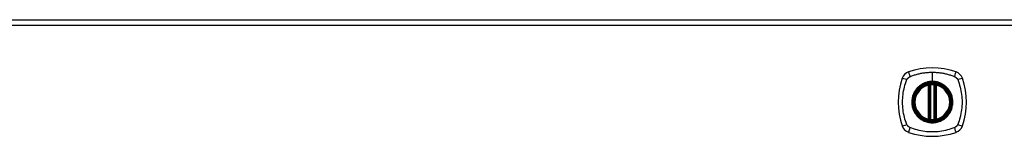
# Model space of a CAD drawing. Header units: inches. Extents: x 19 to 626, y 56 to 294.
# Tile 187 of 203: x 285 to 302, y 197 to 199. Entities that reach past the tile are written whole.
import ezdxf

# ---------------------------------------------------------------- set-up
doc = ezdxf.new("R2010")
doc.units = ezdxf.units.IN
doc.header["$MEASUREMENT"] = 0
doc.layers.add('Visible Edges(ANSI)', color=7, linetype='Continuous', lineweight=25)
doc.layers.add('Visible Tangent Edges(ANSI)', color=7, linetype='Continuous', lineweight=25)

msp = doc.modelspace()

# ---------------------------------------------------------------- linework, layer by layer
at = {"layer": 'Visible Edges(ANSI)'}
for p, q in [((268.291, 198.988), (333.896, 198.988)), ((301.035, 197.272), (301.035, 197.857)), ((301.055, 197.268), (301.055, 197.861)), ((301.133, 197.861), (301.133, 197.268)), ((301.153, 197.857), (301.153, 197.272))]:
    msp.add_line(p, q, dxfattribs=at)
at = {"layer": 'Visible Edges(ANSI)', "flags": 128}
for points in [[(301.065, 197.876), (301.064, 197.876), (301.062, 197.876), (301.061, 197.876), (301.059, 197.875), (301.057, 197.875), (301.056, 197.875), (301.054, 197.875), (301.053, 197.875), (301.052, 197.875), (301.05, 197.874), (301.049, 197.874), (301.048, 197.874), (301.047, 197.874), (301.046, 197.874), (301.045, 197.874), (301.044, 197.873), (301.043, 197.873), (301.043, 197.873), (301.042, 197.873), (301.042, 197.873), (301.041, 197.873), (301.041, 197.873), (301.041, 197.873), (301.041, 197.873)], [(301.147, 197.873), (301.147, 197.873), (301.147, 197.873), (301.147, 197.873), (301.146, 197.873), (301.146, 197.873), (301.145, 197.873), (301.145, 197.873), (301.144, 197.873), (301.143, 197.874), (301.142, 197.874), (301.141, 197.874), (301.14, 197.874), (301.139, 197.874), (301.138, 197.874), (301.136, 197.875), (301.135, 197.875), (301.133, 197.875), (301.132, 197.875), (301.13, 197.875), (301.129, 197.875), (301.127, 197.876), (301.126, 197.876), (301.124, 197.876), (301.123, 197.876)], [(301.041, 197.256), (301.041, 197.256), (301.041, 197.256), (301.041, 197.256), (301.042, 197.256), (301.042, 197.256), (301.043, 197.256), (301.043, 197.256), (301.044, 197.255), (301.045, 197.255), (301.046, 197.255), (301.047, 197.255), (301.048, 197.255), (301.049, 197.255), (301.05, 197.254), (301.052, 197.254), (301.053, 197.254), (301.054, 197.254), (301.056, 197.254), (301.057, 197.254), (301.059, 197.253), (301.061, 197.253), (301.062, 197.253), (301.064, 197.253), (301.065, 197.253)], [(301.123, 197.253), (301.124, 197.253), (301.126, 197.253), (301.127, 197.253), (301.129, 197.253), (301.13, 197.254), (301.132, 197.254), (301.133, 197.254), (301.135, 197.254), (301.136, 197.254), (301.138, 197.254), (301.139, 197.255), (301.14, 197.255), (301.141, 197.255), (301.142, 197.255), (301.143, 197.255), (301.144, 197.255), (301.145, 197.256), (301.145, 197.256), (301.146, 197.256), (301.146, 197.256), (301.147, 197.256), (301.147, 197.256), (301.147, 197.256), (301.147, 197.256)]]:
    msp.add_lwpolyline(points, dxfattribs=at)
at = {"layer": 'Visible Edges(ANSI)'}
for radius in [0.32, 0.315]:
    msp.add_circle((301.094, 197.564), radius, dxfattribs=at)
for centre, radius, start, end in [((300.739, 197.919), 0.177, 108.7722, 161.2278), ((301.094, 196.875), 1.28, 71.2278, 108.7722), ((301.449, 197.919), 0.177, 18.7722, 71.2278), ((301.783, 197.564), 1.28, 161.2278, 198.7722), ((300.405, 197.564), 1.28, 341.2278, 18.7722), ((301.094, 197.564), 0.313, 103.6344, 256.3656), ((301.094, 197.564), 0.313, 99.784, 103.6344), ((301.023, 197.857), 0.0118, 0, 103.6344), ((301.043, 197.861), 0.0118, 0, 99.784), ((301.094, 197.564), 0.313, 84.7499, 95.2501), ((301.145, 197.861), 0.0118, 80.216, 180), ((301.094, 197.564), 0.313, 76.3656, 80.216), ((301.165, 197.857), 0.0118, 76.3656, 180), ((301.094, 197.564), 0.313, 283.6344, 76.3656), ((301.023, 197.272), 0.0118, 256.3656, 0), ((301.094, 197.564), 0.313, 256.3656, 260.216), ((301.043, 197.268), 0.0118, 260.216, 0), ((301.094, 197.564), 0.313, 264.7499, 275.2501), ((301.145, 197.268), 0.0118, 180, 279.784), ((301.094, 197.564), 0.313, 279.784, 283.6344), ((301.165, 197.272), 0.0118, 180, 283.6344), ((300.739, 197.21), 0.177, 198.7722, 251.2278), ((301.449, 197.21), 0.177, 288.7722, 341.2278), ((301.094, 198.253), 1.28, 251.2278, 288.7722)]:
    msp.add_arc(centre, radius, start, end, dxfattribs=at)
at = {"layer": 'Visible Tangent Edges(ANSI)'}
for p, q in [((333.896, 198.889), (268.291, 198.889)), ((301.094, 198.081), (301.094, 197.921)), ((301.094, 197.917), (301.094, 197.921)), ((301.023, 197.857), (301.02, 197.869)), ((301.023, 197.857), (301.035, 197.857)), ((301.023, 197.857), (301.023, 197.272)), ((301.035, 197.857), (301.045, 197.857)), ((301.041, 197.873), (301.042, 197.867)), ((301.045, 197.861), (301.055, 197.861)), ((301.045, 197.272), (301.045, 197.857)), ((301.066, 197.864), (301.065, 197.876)), ((301.066, 197.265), (301.066, 197.864)), ((301.122, 197.864), (301.123, 197.876)), ((301.122, 197.864), (301.122, 197.265)), ((301.133, 197.861), (301.143, 197.861)), ((301.143, 197.857), (301.153, 197.857)), ((301.143, 197.857), (301.143, 197.272)), ((301.146, 197.867), (301.147, 197.873)), ((301.153, 197.857), (301.165, 197.857)), ((301.168, 197.869), (301.165, 197.857)), ((301.165, 197.272), (301.165, 197.857)), ((301.02, 197.26), (301.023, 197.272)), ((301.035, 197.272), (301.023, 197.272)), ((301.045, 197.272), (301.035, 197.272)), ((301.042, 197.262), (301.041, 197.256)), ((301.055, 197.268), (301.045, 197.268)), ((301.065, 197.253), (301.066, 197.265)), ((301.123, 197.253), (301.122, 197.265)), ((301.143, 197.268), (301.133, 197.268)), ((301.153, 197.272), (301.143, 197.272)), ((301.147, 197.256), (301.146, 197.262)), ((301.165, 197.272), (301.153, 197.272)), ((301.165, 197.272), (301.168, 197.26))]:
    msp.add_line(p, q, dxfattribs=at)
at = {"layer": 'Visible Tangent Edges(ANSI)', "flags": 128}
for points in [[(300.705, 198.004), (300.724, 198.013), (300.739, 198.018), (300.754, 198.023), (300.77, 198.029), (300.786, 198.034), (300.801, 198.038), (300.817, 198.043), (300.833, 198.047), (300.849, 198.051), (300.865, 198.055), (300.881, 198.058), (300.897, 198.062), (300.914, 198.065), (300.93, 198.068), (300.946, 198.07), (300.962, 198.072), (300.979, 198.074), (300.995, 198.076), (301.012, 198.078), (301.028, 198.079), (301.044, 198.08), (301.061, 198.08), (301.077, 198.081), (301.094, 198.081)], [(301.094, 198.081), (301.111, 198.081), (301.127, 198.08), (301.144, 198.08), (301.16, 198.079), (301.176, 198.078), (301.193, 198.076), (301.209, 198.074), (301.226, 198.072), (301.242, 198.07), (301.258, 198.068), (301.275, 198.065), (301.291, 198.062), (301.307, 198.058), (301.323, 198.055), (301.339, 198.051), (301.355, 198.047), (301.371, 198.043), (301.387, 198.038), (301.402, 198.034), (301.418, 198.029), (301.434, 198.024), (301.449, 198.018), (301.464, 198.013), (301.483, 198.004)], [(300.654, 197.176), (300.64, 197.209), (300.63, 197.24), (300.62, 197.272), (300.611, 197.303), (300.604, 197.335), (300.597, 197.368), (300.591, 197.4), (300.586, 197.433), (300.582, 197.465), (300.58, 197.498), (300.578, 197.531), (300.577, 197.564), (300.578, 197.597), (300.58, 197.63), (300.582, 197.663), (300.586, 197.696), (300.591, 197.729), (300.597, 197.761), (300.604, 197.793), (300.611, 197.825), (300.62, 197.857), (300.63, 197.888), (300.64, 197.919), (300.654, 197.953)], [(300.654, 197.953), (300.655, 197.954), (300.655, 197.956), (300.656, 197.957), (300.657, 197.959), (300.658, 197.96), (300.658, 197.961), (300.659, 197.963), (300.66, 197.964), (300.661, 197.965), (300.662, 197.966), (300.662, 197.968), (300.663, 197.969), (300.664, 197.97), (300.665, 197.972), (300.666, 197.973), (300.667, 197.974), (300.668, 197.975), (300.669, 197.976), (300.67, 197.978), (300.671, 197.979), (300.672, 197.98), (300.673, 197.981), (300.674, 197.982), (300.675, 197.983)], [(300.675, 197.983), (300.676, 197.984), (300.677, 197.985), (300.679, 197.986), (300.68, 197.987), (300.681, 197.988), (300.682, 197.989), (300.683, 197.99), (300.684, 197.991), (300.686, 197.992), (300.687, 197.993), (300.688, 197.994), (300.689, 197.995), (300.691, 197.996), (300.692, 197.997), (300.693, 197.998), (300.695, 197.998), (300.696, 197.999), (300.697, 198), (300.698, 198.001), (300.7, 198.002), (300.701, 198.002), (300.703, 198.003), (300.704, 198.004), (300.705, 198.004)], [(301.094, 197.917), (301.185, 197.905), (301.27, 197.869), (301.343, 197.813), (301.399, 197.741), (301.434, 197.655), (301.446, 197.564), (301.434, 197.473), (301.399, 197.388), (301.343, 197.315), (301.27, 197.259), (301.185, 197.224), (301.094, 197.212), (301.003, 197.224), (300.917, 197.26), (300.845, 197.315), (300.789, 197.388), (300.754, 197.473), (300.742, 197.565), (300.754, 197.656), (300.789, 197.741), (300.845, 197.814), (300.918, 197.87), (301.003, 197.905), (301.094, 197.917)], [(301.094, 197.921), (301.084, 197.921), (301.073, 197.921), (301.063, 197.92), (301.053, 197.919), (301.043, 197.918), (301.033, 197.916), (301.022, 197.914), (301.012, 197.912), (301.002, 197.909), (300.992, 197.906), (300.983, 197.903), (300.973, 197.9), (300.963, 197.896), (300.954, 197.893), (300.944, 197.888), (300.935, 197.884), (300.926, 197.879), (300.917, 197.874), (300.908, 197.869), (300.899, 197.863), (300.891, 197.858), (300.883, 197.852), (300.874, 197.845), (300.866, 197.839)], [(301.322, 197.839), (301.314, 197.845), (301.305, 197.852), (301.297, 197.858), (301.288, 197.863), (301.28, 197.869), (301.271, 197.874), (301.262, 197.879), (301.253, 197.884), (301.243, 197.888), (301.234, 197.893), (301.225, 197.896), (301.215, 197.9), (301.205, 197.903), (301.195, 197.907), (301.186, 197.909), (301.176, 197.912), (301.166, 197.914), (301.155, 197.916), (301.145, 197.918), (301.135, 197.919), (301.125, 197.92), (301.114, 197.921), (301.104, 197.921), (301.094, 197.921)], [(301.483, 198.004), (301.485, 198.003), (301.488, 198.002), (301.491, 198), (301.493, 197.998), (301.496, 197.997), (301.499, 197.995), (301.501, 197.993), (301.503, 197.991), (301.506, 197.989), (301.508, 197.987), (301.51, 197.985), (301.513, 197.983), (301.515, 197.981), (301.517, 197.979), (301.519, 197.976), (301.521, 197.974), (301.523, 197.972), (301.525, 197.969), (301.526, 197.967), (301.528, 197.964), (301.53, 197.961), (301.531, 197.959), (301.533, 197.956), (301.534, 197.953)], [(301.534, 197.953), (301.548, 197.919), (301.558, 197.888), (301.568, 197.857), (301.577, 197.825), (301.584, 197.793), (301.591, 197.761), (301.597, 197.729), (301.602, 197.696), (301.606, 197.663), (301.608, 197.63), (301.61, 197.597), (301.611, 197.564), (301.61, 197.531), (301.608, 197.498), (301.606, 197.465), (301.602, 197.433), (301.597, 197.4), (301.591, 197.368), (301.584, 197.335), (301.577, 197.303), (301.568, 197.272), (301.558, 197.24), (301.548, 197.209), (301.534, 197.176)], [(300.819, 197.792), (300.807, 197.776), (300.795, 197.759), (300.784, 197.741), (300.775, 197.723), (300.766, 197.705), (300.758, 197.685), (300.752, 197.666), (300.747, 197.646), (300.742, 197.626), (300.74, 197.606), (300.738, 197.585), (300.737, 197.564), (300.738, 197.544), (300.74, 197.523), (300.743, 197.503), (300.747, 197.483), (300.752, 197.463), (300.758, 197.443), (300.766, 197.424), (300.775, 197.405), (300.784, 197.387), (300.795, 197.37), (300.807, 197.353), (300.819, 197.337)], [(300.866, 197.839), (300.864, 197.837), (300.862, 197.835), (300.86, 197.834), (300.858, 197.832), (300.856, 197.83), (300.854, 197.828), (300.852, 197.826), (300.85, 197.824), (300.848, 197.822), (300.846, 197.82), (300.844, 197.819), (300.842, 197.817), (300.84, 197.815), (300.838, 197.813), (300.836, 197.811), (300.834, 197.809), (300.832, 197.807), (300.83, 197.805), (300.828, 197.802), (300.827, 197.8), (300.825, 197.798), (300.823, 197.796), (300.821, 197.794), (300.819, 197.792)], [(301.042, 197.867), (301.041, 197.867), (301.04, 197.868), (301.04, 197.868), (301.039, 197.868), (301.038, 197.869), (301.037, 197.869), (301.036, 197.869), (301.035, 197.869), (301.034, 197.869), (301.033, 197.869), (301.032, 197.87), (301.032, 197.87), (301.031, 197.87), (301.03, 197.87), (301.029, 197.87), (301.028, 197.87), (301.027, 197.87), (301.026, 197.87), (301.025, 197.869), (301.024, 197.869), (301.023, 197.869), (301.022, 197.869), (301.021, 197.869), (301.02, 197.869)], [(301.045, 197.861), (301.044, 197.861), (301.044, 197.862), (301.044, 197.862), (301.044, 197.862), (301.044, 197.863), (301.044, 197.863), (301.044, 197.863), (301.044, 197.863), (301.044, 197.864), (301.044, 197.864), (301.044, 197.864), (301.044, 197.864), (301.043, 197.865), (301.043, 197.865), (301.043, 197.865), (301.043, 197.865), (301.043, 197.865), (301.043, 197.866), (301.043, 197.866), (301.042, 197.866), (301.042, 197.866), (301.042, 197.867), (301.042, 197.867), (301.042, 197.867)], [(301.045, 197.857), (301.045, 197.857), (301.045, 197.857), (301.045, 197.858), (301.045, 197.858), (301.045, 197.858), (301.045, 197.858), (301.045, 197.858), (301.045, 197.858), (301.045, 197.859), (301.045, 197.859), (301.045, 197.859), (301.045, 197.859), (301.045, 197.859), (301.045, 197.86), (301.045, 197.86), (301.045, 197.86), (301.045, 197.86), (301.045, 197.86), (301.045, 197.86), (301.045, 197.861), (301.045, 197.861), (301.045, 197.861), (301.045, 197.861), (301.045, 197.861)], [(301.055, 197.861), (301.055, 197.861), (301.055, 197.861), (301.055, 197.861), (301.055, 197.861), (301.055, 197.861), (301.056, 197.862), (301.056, 197.862), (301.056, 197.862), (301.057, 197.862), (301.057, 197.862), (301.058, 197.862), (301.058, 197.862), (301.059, 197.863), (301.059, 197.863), (301.06, 197.863), (301.061, 197.863), (301.061, 197.863), (301.062, 197.863), (301.063, 197.864), (301.063, 197.864), (301.064, 197.864), (301.065, 197.864), (301.066, 197.864), (301.066, 197.864)], [(301.122, 197.864), (301.122, 197.864), (301.123, 197.864), (301.124, 197.864), (301.125, 197.864), (301.125, 197.864), (301.126, 197.863), (301.127, 197.863), (301.127, 197.863), (301.128, 197.863), (301.129, 197.863), (301.129, 197.863), (301.13, 197.862), (301.13, 197.862), (301.131, 197.862), (301.131, 197.862), (301.132, 197.862), (301.132, 197.862), (301.132, 197.862), (301.133, 197.861), (301.133, 197.861), (301.133, 197.861), (301.133, 197.861), (301.133, 197.861), (301.133, 197.861)], [(301.146, 197.867), (301.146, 197.867), (301.146, 197.867), (301.146, 197.866), (301.146, 197.866), (301.145, 197.866), (301.145, 197.866), (301.145, 197.865), (301.145, 197.865), (301.145, 197.865), (301.145, 197.865), (301.145, 197.865), (301.144, 197.864), (301.144, 197.864), (301.144, 197.864), (301.144, 197.864), (301.144, 197.863), (301.144, 197.863), (301.144, 197.863), (301.144, 197.863), (301.144, 197.862), (301.144, 197.862), (301.144, 197.862), (301.143, 197.861), (301.143, 197.861)], [(301.143, 197.861), (301.143, 197.861), (301.143, 197.861), (301.143, 197.861), (301.143, 197.861), (301.143, 197.86), (301.143, 197.86), (301.143, 197.86), (301.143, 197.86), (301.143, 197.86), (301.143, 197.86), (301.143, 197.859), (301.143, 197.859), (301.143, 197.859), (301.143, 197.859), (301.143, 197.859), (301.143, 197.858), (301.143, 197.858), (301.143, 197.858), (301.143, 197.858), (301.143, 197.858), (301.143, 197.858), (301.143, 197.857), (301.143, 197.857), (301.143, 197.857)], [(301.168, 197.869), (301.167, 197.869), (301.166, 197.869), (301.165, 197.869), (301.164, 197.869), (301.163, 197.869), (301.162, 197.87), (301.161, 197.87), (301.16, 197.87), (301.159, 197.87), (301.158, 197.87), (301.157, 197.87), (301.156, 197.87), (301.155, 197.87), (301.155, 197.869), (301.154, 197.869), (301.153, 197.869), (301.152, 197.869), (301.151, 197.869), (301.15, 197.869), (301.149, 197.868), (301.148, 197.868), (301.148, 197.868), (301.147, 197.867), (301.146, 197.867)], [(301.369, 197.792), (301.367, 197.794), (301.365, 197.796), (301.363, 197.798), (301.361, 197.8), (301.36, 197.802), (301.358, 197.805), (301.356, 197.807), (301.354, 197.809), (301.352, 197.811), (301.35, 197.813), (301.348, 197.815), (301.346, 197.817), (301.344, 197.819), (301.342, 197.82), (301.34, 197.822), (301.338, 197.824), (301.336, 197.826), (301.334, 197.828), (301.332, 197.83), (301.33, 197.832), (301.328, 197.834), (301.326, 197.835), (301.324, 197.837), (301.322, 197.839)], [(301.369, 197.337), (301.381, 197.353), (301.393, 197.37), (301.404, 197.387), (301.413, 197.406), (301.422, 197.424), (301.43, 197.443), (301.436, 197.463), (301.441, 197.483), (301.445, 197.503), (301.448, 197.523), (301.45, 197.544), (301.451, 197.564), (301.45, 197.585), (301.448, 197.606), (301.445, 197.626), (301.441, 197.646), (301.436, 197.666), (301.43, 197.686), (301.422, 197.705), (301.413, 197.723), (301.404, 197.742), (301.393, 197.759), (301.381, 197.776), (301.369, 197.792)], [(300.819, 197.337), (300.821, 197.335), (300.823, 197.333), (300.825, 197.331), (300.827, 197.328), (300.828, 197.326), (300.83, 197.324), (300.832, 197.322), (300.834, 197.32), (300.836, 197.318), (300.838, 197.316), (300.84, 197.314), (300.842, 197.312), (300.844, 197.31), (300.846, 197.308), (300.848, 197.306), (300.85, 197.305), (300.852, 197.303), (300.854, 197.301), (300.856, 197.299), (300.858, 197.297), (300.86, 197.295), (300.862, 197.293), (300.864, 197.292), (300.866, 197.29)], [(300.866, 197.29), (300.883, 197.277), (300.899, 197.265), (300.917, 197.255), (300.935, 197.245), (300.954, 197.236), (300.973, 197.229), (300.993, 197.222), (301.012, 197.217), (301.033, 197.213), (301.053, 197.21), (301.073, 197.208), (301.094, 197.208), (301.115, 197.208), (301.135, 197.21), (301.155, 197.213), (301.176, 197.217), (301.196, 197.222), (301.215, 197.229), (301.234, 197.236), (301.253, 197.245), (301.271, 197.255), (301.289, 197.266), (301.305, 197.277), (301.322, 197.29)], [(301.02, 197.26), (301.021, 197.26), (301.022, 197.26), (301.023, 197.26), (301.024, 197.26), (301.025, 197.259), (301.026, 197.259), (301.027, 197.259), (301.028, 197.259), (301.029, 197.259), (301.03, 197.259), (301.031, 197.259), (301.032, 197.259), (301.032, 197.259), (301.033, 197.259), (301.034, 197.259), (301.035, 197.26), (301.036, 197.26), (301.037, 197.26), (301.038, 197.26), (301.039, 197.261), (301.04, 197.261), (301.04, 197.261), (301.041, 197.262), (301.042, 197.262)], [(301.042, 197.262), (301.042, 197.262), (301.042, 197.262), (301.042, 197.263), (301.042, 197.263), (301.043, 197.263), (301.043, 197.263), (301.043, 197.263), (301.043, 197.264), (301.043, 197.264), (301.043, 197.264), (301.043, 197.264), (301.044, 197.265), (301.044, 197.265), (301.044, 197.265), (301.044, 197.265), (301.044, 197.266), (301.044, 197.266), (301.044, 197.266), (301.044, 197.266), (301.044, 197.267), (301.044, 197.267), (301.044, 197.267), (301.044, 197.267), (301.045, 197.268)], [(301.045, 197.268), (301.045, 197.268), (301.045, 197.268), (301.045, 197.268), (301.045, 197.268), (301.045, 197.268), (301.045, 197.269), (301.045, 197.269), (301.045, 197.269), (301.045, 197.269), (301.045, 197.269), (301.045, 197.269), (301.045, 197.27), (301.045, 197.27), (301.045, 197.27), (301.045, 197.27), (301.045, 197.27), (301.045, 197.271), (301.045, 197.271), (301.045, 197.271), (301.045, 197.271), (301.045, 197.271), (301.045, 197.271), (301.045, 197.272), (301.045, 197.272)], [(301.066, 197.265), (301.066, 197.265), (301.065, 197.265), (301.064, 197.265), (301.063, 197.265), (301.063, 197.265), (301.062, 197.265), (301.061, 197.266), (301.061, 197.266), (301.06, 197.266), (301.059, 197.266), (301.059, 197.266), (301.058, 197.267), (301.058, 197.267), (301.057, 197.267), (301.057, 197.267), (301.056, 197.267), (301.056, 197.267), (301.056, 197.267), (301.055, 197.267), (301.055, 197.267), (301.055, 197.268), (301.055, 197.268), (301.055, 197.268), (301.055, 197.268)], [(301.133, 197.268), (301.133, 197.268), (301.133, 197.268), (301.133, 197.268), (301.133, 197.267), (301.133, 197.267), (301.132, 197.267), (301.132, 197.267), (301.132, 197.267), (301.131, 197.267), (301.131, 197.267), (301.13, 197.267), (301.13, 197.267), (301.129, 197.266), (301.129, 197.266), (301.128, 197.266), (301.127, 197.266), (301.127, 197.266), (301.126, 197.265), (301.125, 197.265), (301.125, 197.265), (301.124, 197.265), (301.123, 197.265), (301.122, 197.265), (301.122, 197.265)], [(301.143, 197.272), (301.143, 197.272), (301.143, 197.271), (301.143, 197.271), (301.143, 197.271), (301.143, 197.271), (301.143, 197.271), (301.143, 197.271), (301.143, 197.27), (301.143, 197.27), (301.143, 197.27), (301.143, 197.27), (301.143, 197.27), (301.143, 197.269), (301.143, 197.269), (301.143, 197.269), (301.143, 197.269), (301.143, 197.269), (301.143, 197.269), (301.143, 197.268), (301.143, 197.268), (301.143, 197.268), (301.143, 197.268), (301.143, 197.268), (301.143, 197.268)], [(301.143, 197.268), (301.143, 197.267), (301.144, 197.267), (301.144, 197.267), (301.144, 197.267), (301.144, 197.266), (301.144, 197.266), (301.144, 197.266), (301.144, 197.266), (301.144, 197.265), (301.144, 197.265), (301.144, 197.265), (301.144, 197.265), (301.145, 197.264), (301.145, 197.264), (301.145, 197.264), (301.145, 197.264), (301.145, 197.263), (301.145, 197.263), (301.145, 197.263), (301.146, 197.263), (301.146, 197.263), (301.146, 197.262), (301.146, 197.262), (301.146, 197.262)], [(301.146, 197.262), (301.147, 197.262), (301.148, 197.261), (301.148, 197.261), (301.149, 197.261), (301.15, 197.26), (301.151, 197.26), (301.152, 197.26), (301.153, 197.26), (301.154, 197.259), (301.155, 197.259), (301.155, 197.259), (301.156, 197.259), (301.157, 197.259), (301.158, 197.259), (301.159, 197.259), (301.16, 197.259), (301.161, 197.259), (301.162, 197.259), (301.163, 197.259), (301.164, 197.26), (301.165, 197.26), (301.166, 197.26), (301.167, 197.26), (301.168, 197.26)], [(301.322, 197.29), (301.324, 197.292), (301.326, 197.293), (301.328, 197.295), (301.33, 197.297), (301.332, 197.299), (301.334, 197.301), (301.336, 197.303), (301.338, 197.305), (301.34, 197.306), (301.342, 197.308), (301.344, 197.31), (301.346, 197.312), (301.348, 197.314), (301.35, 197.316), (301.352, 197.318), (301.354, 197.32), (301.356, 197.322), (301.358, 197.324), (301.36, 197.326), (301.361, 197.328), (301.363, 197.331), (301.365, 197.333), (301.367, 197.335), (301.369, 197.337)], [(300.705, 197.124), (300.703, 197.126), (300.7, 197.127), (300.697, 197.129), (300.695, 197.13), (300.692, 197.132), (300.689, 197.134), (300.687, 197.136), (300.684, 197.137), (300.682, 197.139), (300.68, 197.141), (300.677, 197.144), (300.675, 197.146), (300.673, 197.148), (300.671, 197.15), (300.669, 197.152), (300.667, 197.155), (300.665, 197.157), (300.663, 197.16), (300.662, 197.162), (300.66, 197.165), (300.658, 197.168), (300.657, 197.17), (300.655, 197.173), (300.654, 197.176)], [(301.483, 197.124), (301.449, 197.111), (301.418, 197.1), (301.387, 197.091), (301.355, 197.082), (301.323, 197.074), (301.291, 197.067), (301.258, 197.061), (301.226, 197.057), (301.193, 197.053), (301.16, 197.05), (301.127, 197.048), (301.094, 197.048), (301.061, 197.048), (301.028, 197.05), (300.995, 197.053), (300.963, 197.056), (300.93, 197.061), (300.897, 197.067), (300.865, 197.074), (300.833, 197.082), (300.801, 197.091), (300.77, 197.1), (300.739, 197.111), (300.705, 197.124)], [(301.534, 197.176), (301.533, 197.173), (301.531, 197.17), (301.53, 197.168), (301.528, 197.165), (301.526, 197.162), (301.525, 197.16), (301.523, 197.157), (301.521, 197.155), (301.519, 197.153), (301.517, 197.15), (301.515, 197.148), (301.513, 197.146), (301.511, 197.144), (301.508, 197.141), (301.506, 197.139), (301.504, 197.138), (301.501, 197.136), (301.499, 197.134), (301.496, 197.132), (301.493, 197.13), (301.491, 197.129), (301.488, 197.127), (301.485, 197.126), (301.483, 197.124)]]:
    msp.add_lwpolyline(points, dxfattribs=at)
at = {"layer": 'Visible Tangent Edges(ANSI)'}
for radius in [0.346, 0.342, 0.325, 0.324]:
    msp.add_circle((301.094, 197.564), radius, dxfattribs=at)
for start, end in [(103.6344, 256.3656), (84.7499, 95.2501), (283.6344, 76.3656), (264.7499, 275.2501)]:
    msp.add_arc((301.094, 197.564), 0.301, start, end, dxfattribs=at)
for centre, major_axis, ratio, start_param, end_param in [((300.72, 197.977), (-0.037, 0.112), 0.042597, 0.170073, 1.307344), ((301.468, 197.977), (0.037, 0.112), 0.042597, 4.975842, 6.113112), ((300.682, 197.939), (-0.112, 0.037), 0.042597, 4.975842, 6.113112), ((301.506, 197.939), (0.112, 0.037), 0.042597, 0.170073, 1.307344), ((301.041, 197.873), (-0.00893, -0.00773), 0.431674, 0, 1.315955), ((301.046, 197.861), (-0.0116, -0.0021), 0.025638, 4.856604, 6.283185), ((301.142, 197.861), (0.0116, -0.0021), 0.025638, 0, 1.426581), ((301.147, 197.873), (0.00893, -0.00773), 0.431674, 4.96723, 6.283185), ((301.041, 197.256), (-0.00893, 0.00773), 0.431674, 4.96723, 6.283185), ((301.046, 197.268), (-0.0116, 0.0021), 0.025638, 0, 1.426581), ((301.142, 197.268), (0.0116, 0.0021), 0.025638, 4.856604, 6.283185), ((301.147, 197.256), (0.00893, 0.00773), 0.431674, 0, 1.315955), ((300.682, 197.19), (-0.112, -0.037), 0.042597, 0.170073, 1.307344), ((300.72, 197.152), (-0.037, -0.112), 0.042597, 4.975842, 6.113112), ((301.468, 197.152), (0.037, -0.112), 0.042597, 0.170073, 1.307344), ((301.506, 197.19), (0.112, -0.037), 0.042597, 4.975842, 6.113112)]:
    msp.add_ellipse(centre, major_axis=major_axis, ratio=ratio, start_param=start_param, end_param=end_param, dxfattribs=at)

doc.saveas('drawing.dxf')
